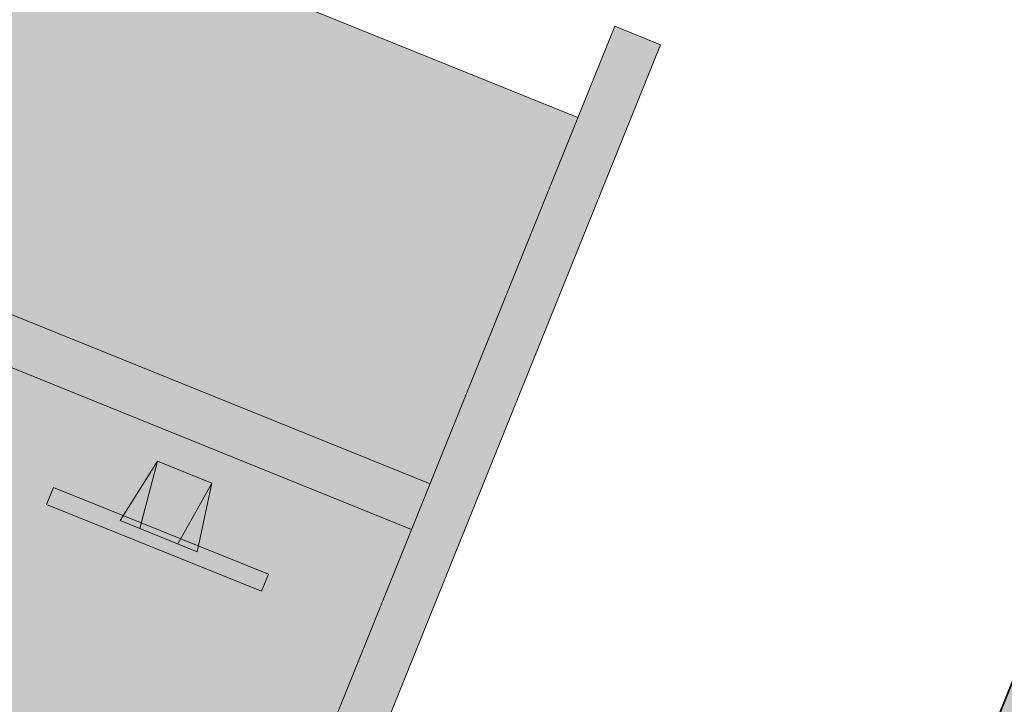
# Model space of a CAD drawing. Header units: millimetres. Extents: x -526411 to -400573, y 47353 to 130199.
# Tile 136 of 256: x -481227 to -479231, y 78060 to 79447. Entities that reach past the tile are written whole.
import ezdxf

# ---------------------------------------------------------------- set-up
doc = ezdxf.new("R2010")
doc.units = ezdxf.units.MM
for name, color, linetype, lineweight in [('01_ALGEMEEN', 7, 'Continuous', 18), ('I-FURN', 30, 'Continuous', 18), ('m-pg-03_AI_dwg', 8, 'Continuous', 18)]:
    doc.layers.add(name, color=color, linetype=linetype, lineweight=lineweight)

# ---------------------------------------------------------------- blocks, each defined once
blk = doc.blocks.new('80_KA_CE4_coupe werkplek 4P - 4 wp-2816206-3e Verdieping - Percelen telling LI')
at = {"layer": 'I-FURN'}
for points in [[(3502.6, -1902.4), (3502.6, 197.2), (3402.6, 197.2), (3402.6, -1902.4)], [(3402.6, -802.4), (3402.6, -2.4), (1752.6, -2.4), (1752.6, -802.4), (2958.1, -802.4)], [(3402.6, -1702.4), (3402.6, -902.4), (1752.6, -902.4), (1752.6, -1702.4), (3321.8, -1702.4)]]:
    blk.add_hatch(color=122, dxfattribs=at).paths.add_polyline_path(points, flags=0)
h = blk.add_hatch(color=122, dxfattribs=at)
h.paths.add_polyline_path([(3402.6, -902.4), (3402.6, -802.4), (1752.6, -802.4), (1752.6, -902.4), (2998.6, -902.4)], flags=0)
h.paths.add_polyline_path([(1652.6, -902.4), (1652.6, -802.4), (2.6, -802.4), (2.6, -902.4), (1514.2, -902.4)], flags=0)
for p, q in [((3502.6, 197.2), (3402.6, 197.2)), ((3402.6, 197.2), (3402.6, -1902.4)), ((3502.6, -1902.4), (3502.6, 197.2)), ((3402.6, -2.4), (1752.6, -2.4)), ((1752.6, -802.4), (3402.6, -802.4)), ((3402.6, -802.4), (1752.6, -802.4)), ((3402.6, -902.4), (1752.6, -902.4)), ((1752.6, -902.4), (3402.6, -902.4)), ((2873.1, -967.1), (2848.4, -1107)), ((2992.1, -967), (2873.1, -967.1)), ((2891, -1107), (2873.1, -967.1)), ((2974.1, -1107), (2991.9, -968.4)), ((3016.7, -1107), (2992.1, -967)), ((2697.6, -1095.3), (2697.6, -1132.4)), ((2697.6, -1095.3), (3167.5, -1095.3)), ((3167.5, -1095.3), (3167.5, -1132.4)), ((2848.4, -1107), (3016.7, -1107)), ((3167.5, -1132.4), (2697.6, -1132.4))]:
    blk.add_line(p, q, dxfattribs=at)
blk = doc.blocks.new('m-pg-03_AI_dwg_block 1047-640015-3e Verdieping - Percelen telling LI')
at = {"layer": '01_ALGEMEEN', "color": 253, "lineweight": 25}
blk.add_line((-675.599, -511.983), (-555.81, -215.493), dxfattribs=at)
blk = doc.blocks.new('m-pg-03_AI_dwg_block 1679-640647-3e Verdieping - Percelen telling LI')
at = {"layer": '01_ALGEMEEN', "color": 53, "lineweight": 35, "flags": 128}
blk.add_lwpolyline([(-546.699, -192.953), (-536.679, -197.002), (-944.717, -1206.918), (-954.737, -1202.869), (-555.807, -215.495)], dxfattribs=at)
blk = doc.blocks.new('m-pg-03_AI_dwg_block 1680-640648-3e Verdieping - Percelen telling LI')
at = {"layer": '01_ALGEMEEN'}
blk.add_hatch(color=10, dxfattribs=at).paths.add_polyline_path([(-944.717, -1206.918), (-536.679, -197.002), (-546.699, -192.953), (-954.737, -1202.87)], flags=0)
at = {"layer": '01_ALGEMEEN', "color": 133, "flags": 128}
blk.add_lwpolyline([(-546.699, -192.953), (-536.679, -197.002), (-944.717, -1206.918), (-954.737, -1202.87), (-555.807, -215.495)], dxfattribs=at)
blk = doc.blocks.new('m-pg-03_AI_dwg_block 1682-640650-3e Verdieping - Percelen telling LI')
at = {"layer": '01_ALGEMEEN', "color": 133}
blk.add_line((-954.737, -1202.869), (-555.807, -215.495), dxfattribs=at)
blk = doc.blocks.new('m-pg-03_AI_dwg_block 2-641149-3e Verdieping - Percelen telling LI')
for name in ['m-pg-03_AI_dwg_block 1679-640647-3e Verdieping - Percelen telling LI', 'm-pg-03_AI_dwg_block 1680-640648-3e Verdieping - Percelen telling LI', 'm-pg-03_AI_dwg_block 1682-640650-3e Verdieping - Percelen telling LI', 'm-pg-03_AI_dwg_block 1047-640015-3e Verdieping - Percelen telling LI']:
    blk.add_blockref(name, (0, 0))
blk = doc.blocks.new('m-pg-03_AI_dwg-638970-3e Verdieping - Percelen telling LI')
blk.add_blockref('m-pg-03_AI_dwg_block 2-641149-3e Verdieping - Percelen telling LI', (0, 0))

msp = doc.modelspace()

# ---------------------------------------------------------------- block references
at = {"layer": 'I-FURN', "rotation": 338.0000000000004}
msp.add_blockref('80_KA_CE4_coupe werkplek 4P - 4 wp-2816206-3e Verdieping - Percelen telling LI', (-483249.4, 80525.6), dxfattribs=at)
at = {"layer": 'm-pg-03_AI_dwg', "color": 133, "xscale": 22.2068924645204, "yscale": 22.2068924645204, "zscale": 22.2068924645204}
msp.add_blockref('m-pg-03_AI_dwg-638970-3e Verdieping - Percelen telling LI', (-465826.5, 85478), dxfattribs=at)

doc.saveas('drawing.dxf')
